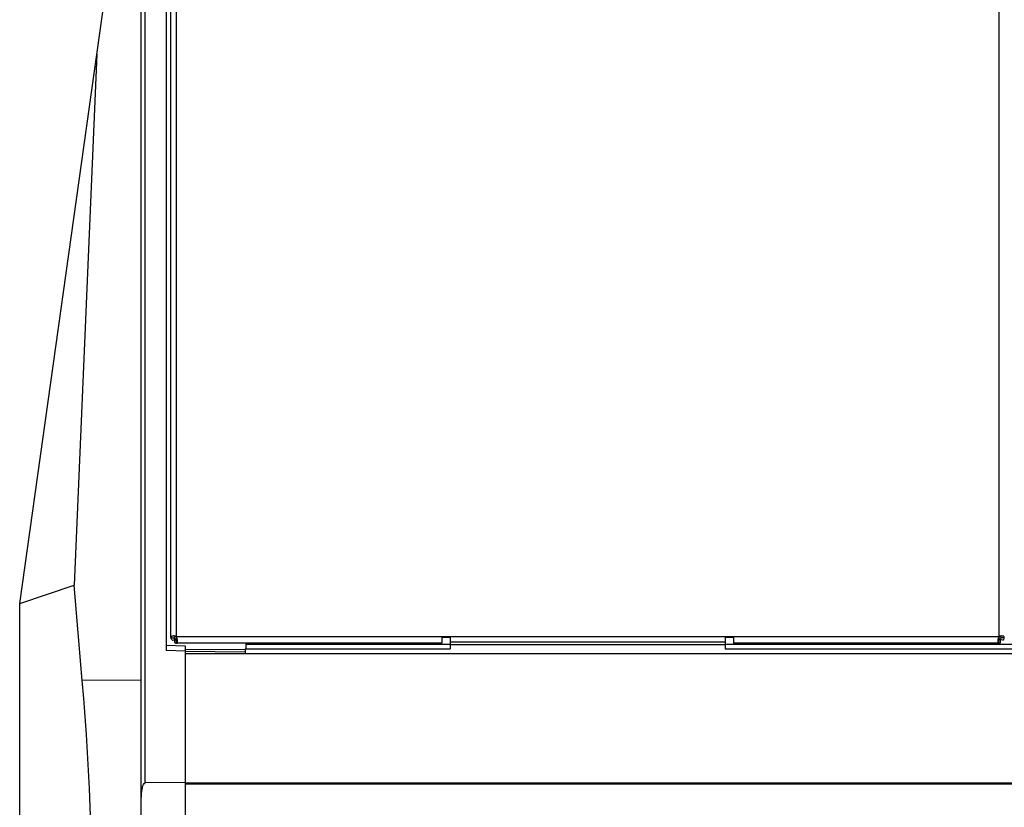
# Model space of a CAD drawing. Header units: millimetres. Extents: x -4202 to 34589, y -2795 to 14011.
# Tile 8 of 118: x -3514 to -3496, y 3218 to 3233. Entities that reach past the tile are written whole.
import ezdxf

# ---------------------------------------------------------------- set-up
doc = ezdxf.new("R2010")
doc.units = ezdxf.units.MM

msp = doc.modelspace()

# ---------------------------------------------------------------- linework, layer by layer
at = {"color": 7, "linetype": 'Continuous'}
for p, q in [((-3512.116, 3198.841), (-3512.116, 3247.498)), ((-3512.044, 3218.083), (-3512.044, 3247.409)), ((-3511.643, 3247.049), (-3511.643, 3220.604)), ((-3511.549, 3220.853), (-3511.549, 3246.671)), ((-3511.444, 3220.87), (-3511.444, 3246.696)), ((-3495.746, 3246.696), (-3495.746, 3220.87)), ((-3514.436, 3221.501), (-3512.116, 3238.011)), ((-3512.963, 3231.982), (-3513.398, 3221.855)), ((-3514.436, 3221.501), (-3513.398, 3221.855)), ((-3513.241, 3220.031), (-3513.398, 3221.855)), ((-3514.436, 3210.686), (-3514.436, 3221.501)), ((-3511.548, 3220.847), (-3511.486, 3220.848)), ((-3511.525, 3220.804), (-3511.522, 3220.804)), ((-3511.522, 3220.804), (-3511.521, 3220.805)), ((-3511.521, 3220.805), (-3511.476, 3220.812)), ((-3511.476, 3220.756), (-3511.476, 3220.812)), ((-3511.459, 3220.826), (-3511.459, 3220.826)), ((-3511.452, 3220.833), (-3511.452, 3220.832)), ((-3506.377, 3220.744), (-3511.45, 3220.744)), ((-3495.746, 3220.87), (-3511.444, 3220.87)), ((-3511.444, 3220.841), (-3511.444, 3220.87)), ((-3511.444, 3220.841), (-3511.435, 3220.849)), ((-3511.433, 3220.841), (-3511.444, 3220.841)), ((-3511.444, 3220.745), (-3511.444, 3220.807)), ((-3510.121, 3220.744), (-3510.121, 3220.641)), ((-3506.22, 3220.721), (-3510.121, 3220.721)), ((-3506.377, 3220.87), (-3506.377, 3220.744)), ((-3506.22, 3220.857), (-3506.377, 3220.857)), ((-3506.22, 3220.87), (-3506.22, 3220.641)), ((-3506.22, 3220.77), (-3500.97, 3220.77)), ((-3506.22, 3220.719), (-3500.97, 3220.719)), ((-3500.97, 3220.87), (-3500.97, 3220.641)), ((-3500.812, 3220.857), (-3500.97, 3220.857)), ((-3347.591, 3220.721), (-3500.97, 3220.721)), ((-3500.812, 3220.87), (-3500.812, 3220.744)), ((-3495.74, 3220.744), (-3500.812, 3220.744)), ((-3495.746, 3220.841), (-3495.757, 3220.841)), ((-3495.746, 3220.841), (-3495.755, 3220.849)), ((-3495.746, 3220.87), (-3495.746, 3220.841)), ((-3495.746, 3220.745), (-3495.746, 3220.807)), ((-3495.738, 3220.833), (-3495.737, 3220.832)), ((-3495.731, 3220.826), (-3495.731, 3220.826)), ((-3495.669, 3220.805), (-3495.714, 3220.812)), ((-3495.714, 3220.756), (-3495.714, 3220.812)), ((-3495.641, 3220.847), (-3495.704, 3220.848)), ((-3495.668, 3220.804), (-3495.669, 3220.805)), ((-3495.665, 3220.804), (-3495.668, 3220.804)), ((-3511.643, 3220.71), (-3511.276, 3220.698)), ((-3511.276, 3220.592), (-3511.643, 3220.604)), ((-3511.276, 3220.697), (-3511.276, 3198.695)), ((-3510.131, 3220.616), (-3511.276, 3220.628)), ((-3511.276, 3220.594), (-3510.132, 3220.582)), ((-3511.276, 3220.549), (-3346.436, 3220.549)), ((-3510.131, 3220.641), (-3506.22, 3220.641)), ((-3510.131, 3220.641), (-3510.131, 3220.549)), ((-3500.97, 3220.641), (-3347.591, 3220.641)), ((-3512.116, 3220.043), (-3513.241, 3220.031)), ((-3511.276, 3218.089), (-3512.044, 3218.083)), ((-3351.896, 3218.079), (-3511.276, 3218.079)), ((-3351.896, 3218.056), (-3511.276, 3218.056))]:
    msp.add_line(p, q, dxfattribs=at)
for centre, radius, start, end in [((-3511.547, 3220.955), 0.153, 278.3515, 279.9591), ((-3511.771, 3221.172), 0.465, 312.0504, 312.9793), ((-3511.754, 3221.154), 0.441, 312.0328, 312.66), ((-3511.785, 3221.187), 0.486, 312.6537, 312.9734), ((-3511.828, 3221.232), 0.549, 313.0013, 314.4286), ((-3511.797, 3221.2), 0.504, 312.9729, 313.1498), ((-3511.833, 3221.238), 0.556, 313.2811, 314.4252), ((-3511.45, 3220.877), 0.0701, 270.0095, 275.4339), ((-3511.475, 3220.816), 0.0514, 39.212, 52.7047), ((-3511.606, 3220.794), 0.179, 14.7932, 17.9982), ((-3495.584, 3220.794), 0.179, 162.0018, 165.2068), ((-3495.715, 3220.816), 0.0514, 127.2953, 140.788), ((-3495.357, 3221.238), 0.556, 225.5748, 226.7189), ((-3495.362, 3221.232), 0.549, 225.5714, 226.9987), ((-3495.74, 3220.877), 0.0701, 264.5661, 269.9905), ((-3495.393, 3221.2), 0.504, 226.8503, 227.0271), ((-3495.405, 3221.187), 0.486, 227.0267, 227.3463), ((-3495.419, 3221.172), 0.465, 227.0207, 227.9496), ((-3495.436, 3221.154), 0.441, 227.34, 227.9672), ((-3495.642, 3220.955), 0.153, 260.0409, 261.6485)]:
    msp.add_arc(centre, radius, start, end, dxfattribs=at)
msp.add_ellipse((-3521.961, 3215.653), major_axis=(0, -21.497), ratio=0.414311, start_param=1.259962, end_param=1.775884, dxfattribs=at)
for points, knots in [([(-3511.444, 3220.87), (-3511.456, 3220.876), (-3511.475, 3220.882), (-3511.5, 3220.884), (-3511.517, 3220.882), (-3511.531, 3220.879), (-3511.541, 3220.873), (-3511.548, 3220.864), (-3511.549, 3220.856), (-3511.549, 3220.853)], [0, 0, 0, 0, 0.332774, 0.484227, 0.618437, 0.732284, 0.826817, 0.910577, 1, 1, 1, 1]), ([(-3511.549, 3220.853), (-3511.549, 3220.852), (-3511.549, 3220.851), (-3511.549, 3220.849), (-3511.548, 3220.847)], [0, 0, 0, 0, 0.240909, 1, 1, 1, 1]), ([(-3511.525, 3220.804), (-3511.531, 3220.81), (-3511.542, 3220.823), (-3511.548, 3220.84), (-3511.548, 3220.847)], [0, 0, 0, 0, 0.534759, 1, 1, 1, 1]), ([(-3511.444, 3220.857), (-3511.447, 3220.862), (-3511.454, 3220.868), (-3511.465, 3220.873), (-3511.472, 3220.874), (-3511.479, 3220.872), (-3511.483, 3220.867), (-3511.485, 3220.86), (-3511.486, 3220.855), (-3511.486, 3220.853)], [0, 0, 0, 0, 0.300577, 0.439129, 0.561274, 0.666139, 0.765108, 0.874362, 1, 1, 1, 1]), ([(-3511.476, 3220.812), (-3511.478, 3220.815), (-3511.482, 3220.826), (-3511.485, 3220.839), (-3511.486, 3220.848)], [0, 0, 0, 0, 0.256831, 1, 1, 1, 1]), ([(-3511.472, 3220.815), (-3511.472, 3220.815), (-3511.474, 3220.814), (-3511.475, 3220.813), (-3511.476, 3220.812)], [0, 0, 0, 0, 0.275384, 1, 1, 1, 1]), ([(-3511.476, 3220.812), (-3511.474, 3220.811), (-3511.466, 3220.808), (-3511.457, 3220.807), (-3511.45, 3220.807)], [0, 0, 0, 0, 0.257251, 1, 1, 1, 1]), ([(-3511.476, 3220.756), (-3511.472, 3220.752), (-3511.464, 3220.746), (-3511.455, 3220.744), (-3511.45, 3220.744)], [0, 0, 0, 0, 0.541324, 1, 1, 1, 1]), ([(-3511.466, 3220.82), (-3511.467, 3220.819), (-3511.469, 3220.818), (-3511.47, 3220.816), (-3511.472, 3220.815)], [0, 0, 0, 0, 0.268385, 1, 1, 1, 1]), ([(-3511.459, 3220.826), (-3511.46, 3220.825), (-3511.462, 3220.823), (-3511.465, 3220.821), (-3511.466, 3220.82)], [0, 0, 0, 0, 0.266513, 1, 1, 1, 1]), ([(-3511.435, 3220.849), (-3511.437, 3220.854), (-3511.439, 3220.861), (-3511.443, 3220.868), (-3511.444, 3220.87)], [0, 0, 0, 0, 0.751732, 1, 1, 1, 1]), ([(-3511.444, 3220.807), (-3511.44, 3220.808), (-3511.435, 3220.808), (-3511.43, 3220.812), (-3511.428, 3220.814), (-3511.427, 3220.815)], [0, 0, 0, 0, 0.530173, 0.766338, 1, 1, 1, 1]), ([(-3511.444, 3220.745), (-3511.442, 3220.745), (-3511.439, 3220.746), (-3511.433, 3220.75), (-3511.429, 3220.759), (-3511.426, 3220.772), (-3511.425, 3220.782), (-3511.425, 3220.788)], [0, 0, 0, 0, 0.099097, 0.193904, 0.402499, 0.668955, 1, 1, 1, 1]), ([(-3511.427, 3220.815), (-3511.428, 3220.817), (-3511.429, 3220.825), (-3511.431, 3220.833), (-3511.432, 3220.839)], [0, 0, 0, 0, 0.245078, 1, 1, 1, 1]), ([(-3511.425, 3220.788), (-3511.425, 3220.79), (-3511.425, 3220.799), (-3511.426, 3220.808), (-3511.427, 3220.815)], [0, 0, 0, 0, 0.23483, 1, 1, 1, 1]), ([(-3495.763, 3220.815), (-3495.763, 3220.813), (-3495.764, 3220.804), (-3495.765, 3220.794), (-3495.765, 3220.788)], [0, 0, 0, 0, 0.263898, 1, 1, 1, 1]), ([(-3495.765, 3220.788), (-3495.765, 3220.782), (-3495.764, 3220.772), (-3495.761, 3220.759), (-3495.756, 3220.75), (-3495.751, 3220.746), (-3495.748, 3220.745), (-3495.746, 3220.745)], [0, 0, 0, 0, 0.331045, 0.597501, 0.806096, 0.900903, 1, 1, 1, 1]), ([(-3495.758, 3220.839), (-3495.758, 3220.837), (-3495.76, 3220.829), (-3495.762, 3220.821), (-3495.763, 3220.815)], [0, 0, 0, 0, 0.25414, 1, 1, 1, 1]), ([(-3495.763, 3220.815), (-3495.762, 3220.814), (-3495.76, 3220.812), (-3495.754, 3220.808), (-3495.75, 3220.808), (-3495.746, 3220.807)], [0, 0, 0, 0, 0.233662, 0.469827, 1, 1, 1, 1]), ([(-3495.746, 3220.87), (-3495.747, 3220.868), (-3495.75, 3220.861), (-3495.753, 3220.854), (-3495.755, 3220.849)], [0, 0, 0, 0, 0.248268, 1, 1, 1, 1]), ([(-3495.641, 3220.853), (-3495.641, 3220.856), (-3495.642, 3220.864), (-3495.649, 3220.873), (-3495.659, 3220.879), (-3495.673, 3220.882), (-3495.689, 3220.884), (-3495.715, 3220.882), (-3495.734, 3220.876), (-3495.746, 3220.87)], [0, 0, 0, 0, 0.089423, 0.173183, 0.267716, 0.381563, 0.515773, 0.667226, 1, 1, 1, 1]), ([(-3495.704, 3220.853), (-3495.704, 3220.855), (-3495.704, 3220.86), (-3495.706, 3220.867), (-3495.711, 3220.872), (-3495.717, 3220.874), (-3495.725, 3220.873), (-3495.736, 3220.868), (-3495.742, 3220.862), (-3495.746, 3220.857)], [0, 0, 0, 0, 0.125638, 0.234892, 0.333861, 0.438726, 0.560871, 0.699423, 1, 1, 1, 1]), ([(-3495.714, 3220.812), (-3495.716, 3220.811), (-3495.724, 3220.808), (-3495.733, 3220.807), (-3495.74, 3220.807)], [0, 0, 0, 0, 0.257251, 1, 1, 1, 1]), ([(-3495.714, 3220.756), (-3495.717, 3220.752), (-3495.725, 3220.746), (-3495.735, 3220.744), (-3495.74, 3220.744)], [0, 0, 0, 0, 0.541324, 1, 1, 1, 1]), ([(-3495.731, 3220.826), (-3495.73, 3220.825), (-3495.728, 3220.823), (-3495.725, 3220.821), (-3495.723, 3220.82)], [0, 0, 0, 0, 0.266513, 1, 1, 1, 1]), ([(-3495.723, 3220.82), (-3495.723, 3220.819), (-3495.721, 3220.818), (-3495.72, 3220.816), (-3495.718, 3220.815)], [0, 0, 0, 0, 0.268385, 1, 1, 1, 1]), ([(-3495.718, 3220.815), (-3495.718, 3220.815), (-3495.716, 3220.814), (-3495.715, 3220.813), (-3495.714, 3220.812)], [0, 0, 0, 0, 0.275384, 1, 1, 1, 1]), ([(-3495.714, 3220.812), (-3495.712, 3220.815), (-3495.708, 3220.826), (-3495.705, 3220.839), (-3495.704, 3220.848)], [0, 0, 0, 0, 0.256831, 1, 1, 1, 1]), ([(-3495.665, 3220.804), (-3495.658, 3220.81), (-3495.648, 3220.823), (-3495.642, 3220.84), (-3495.641, 3220.847)], [0, 0, 0, 0, 0.534759, 1, 1, 1, 1]), ([(-3495.641, 3220.847), (-3495.641, 3220.848), (-3495.641, 3220.85), (-3495.641, 3220.851), (-3495.641, 3220.853)], [0, 0, 0, 0, 0.259452, 1, 1, 1, 1]), ([(-3512.116, 3217.72), (-3512.116, 3217.752), (-3512.114, 3217.816), (-3512.107, 3217.91), (-3512.094, 3217.99), (-3512.078, 3218.046), (-3512.059, 3218.083), (-3512.044, 3218.083)], [0, 0, 0, 0, 0.251406, 0.502788, 0.754038, 0.879582, 1, 1, 1, 1])]:
    msp.add_open_spline(points, degree=3, knots=knots, dxfattribs=at)
for points in [[(-3511.486, 3220.853), (-3511.486, 3220.851), (-3511.486, 3220.85), (-3511.486, 3220.848)], [(-3511.45, 3220.744), (-3511.448, 3220.744), (-3511.446, 3220.744), (-3511.444, 3220.745)], [(-3495.74, 3220.744), (-3495.742, 3220.744), (-3495.744, 3220.744), (-3495.746, 3220.745)], [(-3495.704, 3220.848), (-3495.704, 3220.85), (-3495.704, 3220.851), (-3495.704, 3220.853)]]:
    msp.add_open_spline(points, degree=3, dxfattribs=at)

doc.saveas('drawing.dxf')
